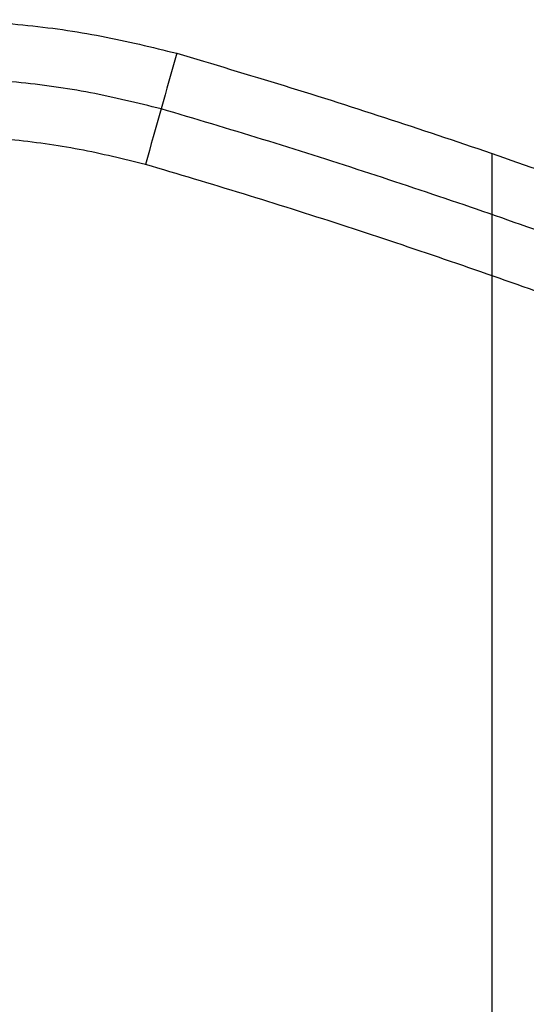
# Model space of a CAD drawing. Header units: millimetres. Extents: x 581 to 1437, y -333 to 1981.
# Tile 37 of 42: x 927 to 1045, y 1751 to 1981. Entities that reach past the tile are written whole.
import ezdxf

# ---------------------------------------------------------------- set-up
doc = ezdxf.new("R2010")
doc.units = ezdxf.units.MM
doc.layers.add('Tabletop', color=7, linetype='Continuous', true_color=0xcc9900)

msp = doc.modelspace()

# ---------------------------------------------------------------- linework, layer by layer
at = {"layer": 'Tabletop'}
for p, q in [((1037.16, 1404.55, -1356.78), (1037.16, 1949.96, -1356.78)), ((1037.16, 1431.91, -1375.78), (1037.16, 1921.38, -1375.78))]:
    msp.add_line(p, q, dxfattribs=at)
for points, weights in [([(704.1, 1855.3, -1364.78), (784.87, 2021.81, -1364.78), (963.49, 1973.39, -1364.78)], [1, 0.770000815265, 1]), ([(704.1, 1855.3, -1356.78), (784.87, 2021.81, -1356.78), (963.49, 1973.39, -1356.78)], [1, 0.770000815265, 1]), ([(704.1, 1855.3, -1360.78), (784.87, 2021.81, -1360.78), (963.49, 1973.39, -1360.78)], [1, 0.770000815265, 1]), ([(963.49, 1973.39, -1364.78), (1166.28, 1914.03, -1364.78), (1347.86, 1805.96, -1364.78)], [1, 0.992064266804, 1]), ([(963.49, 1973.39, -1356.78), (1166.28, 1914.03, -1356.78), (1347.86, 1805.96, -1356.78)], [1, 0.992064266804, 1]), ([(963.49, 1973.39, -1360.78), (1166.28, 1914.03, -1360.78), (1347.86, 1805.96, -1360.78)], [1, 0.992064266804, 1]), ([(959.83, 1960.4, -1370.28), (792.19, 2005.72, -1370.28), (716.3, 1849.52, -1370.28)], [1, 0.77041290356, 1]), ([(956.17, 1947.4, -1375.78), (799.5, 1989.65, -1375.78), (728.5, 1843.73, -1375.78)], [1, 0.770824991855, 1])]:
    msp.add_rational_spline(points, weights, degree=2, dxfattribs=at)
for points, degree in [([(963.49, 1973.39, -1364.78), (961.05, 1964.73, -1368.45), (958.61, 1956.07, -1372.12), (956.17, 1947.4, -1375.78)], 3), ([(963.49, 1973.39, -1364.78), (963.49, 1973.39, -1360.78), (963.49, 1973.39, -1356.78)], 2)]:
    msp.add_open_spline(points, degree=degree, dxfattribs=at)
for points, weights in [([(1423.41, 1639.44, -1370.29), (1429.95, 1736.56, -1370.23), (1348.18, 1789.46, -1370.35), (1341.02, 1794.26, -1370.32), (1333.62, 1798.68, -1370.28), (1156.76, 1902.73, -1370.28), (959.83, 1960.4, -1370.28)], [0.998908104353, 0.856300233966, 0.987509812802, 0.992965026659, 0.999683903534, 0.992231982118, 1]), ([(1409.92, 1639.77, -1375.78), (1416.52, 1734.8, -1375.78), (1334.16, 1782.69, -1375.78), (1326.79, 1787.08, -1375.78), (1319.37, 1791.39, -1375.78), (1147.24, 1891.44, -1375.78), (956.17, 1947.4, -1375.78)], [1, 0.849000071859, 1, 0.9996701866, 0.999367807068, 0.992399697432, 1])]:
    msp.add_rational_spline(points, weights, degree=2, knots=[1378.722982, 1378.722982, 1378.722982, 1573.092635, 1573.092635, 1592.701115, 1592.701115, 2044.563844, 2044.563844, 2044.563844], dxfattribs=at)

doc.saveas('drawing.dxf')
